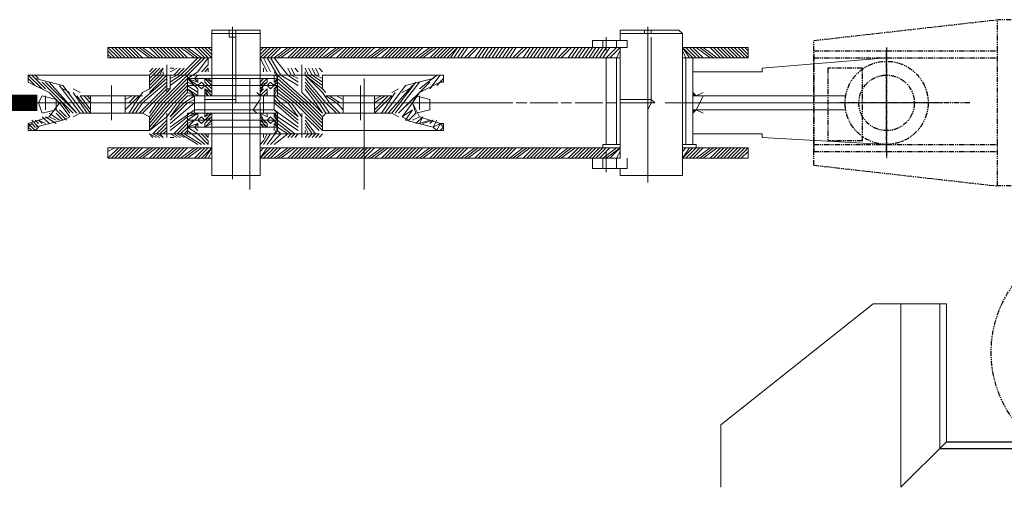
# Model space of a CAD drawing. Header units: inches. Extents: x -204116 to 930598, y -391373 to 256461.
# Tile 114 of 225: x 355890 to 357076, y -248363 to -247801. Entities that reach past the tile are written whole.
import ezdxf

# ---------------------------------------------------------------- set-up
doc = ezdxf.new("R2010")
doc.units = ezdxf.units.IN
doc.header["$LTSCALE"] = 10
doc.header["$MEASUREMENT"] = 0
doc.linetypes.add('HIDDEN', pattern=[0.375, 0.25, -0.125])
doc.linetypes.add('PHANTOM2', pattern=[1.25, 0.625, -0.125, 0.125, -0.125, 0.125, -0.125])
doc.layers.add('H', color=3, linetype='HIDDEN')
doc.layers.add('PLAN', color=41, linetype='Continuous')
doc.layers.add('P', color=5, linetype='PHANTOM2', lineweight=9)

# ---------------------------------------------------------------- blocks, each defined once
blk = doc.blocks.new('Take Up Posn')
at = {"layer": 'H', "linetype": 'Continuous'}
for points in [[(-1134.2, 8.3), (-1134.2, 12.5), (-1130.1, 8.3)], [(-1134.2, -8.3), (-1134.2, -12.5), (-1130.1, -8.3)]]:
    blk.add_hatch(color=0, dxfattribs=at).paths.add_polyline_path(points)
at = {"layer": 'P', "color": 0, "linetype": 'Continuous'}
for points in [[(-1655.5, 83.4), (-1655.5, 87.6), (-1713.9, 87.6), (-1713.9, 83.4), (-1655.5, 83.4)], [(-1713.9, 83.4), (-1713.9, 66.7)], [(-1693, 87.6), (-1688.8, 87.6)], [(-1693, 83.4), (-1693, 87.6)], [(-1693, 79.2), (-1693, 83.4), (-1693, 79.2), (-1684.7, 79.2), (-1684.7, 83.4), (-1684.7, 79.2)], [(-1693, 83.4), (-1684.7, 83.4)], [(-1688.8, 58.4), (-1688.8, 91.7)], [(-1688.8, 87.6), (-1688.8, -91.7)], [(-1684.7, 83.4), (-1684.7, 87.6)], [(-1655.5, 83.4), (-1655.5, 33.4)], [(-1221.8, 87.6), (-1150.9, 87.6)], [(-1221.8, 83.4), (-1221.8, 87.6)], [(-1221.8, 83.4), (-1146.7, 83.4)], [(-1221.8, 83.4), (-1221.8, 75.1), (-1213.5, 75.1)], [(-1184.3, 83.4), (-1192.6, 83.4), (-1192.6, 87.6), (-1192.6, 83.4)], [(-1188.4, -95.9), (-1188.4, 91.7)], [(-1184.3, 83.4), (-1184.3, 87.6), (-1184.3, 83.4)], [(-1146.7, 83.4), (-1150.9, 87.6)], [(-1146.7, -87.6), (-1146.7, 83.4)], [(-1688.8, 79.2), (-1688.8, 0)], [(-1684.7, 79.2), (-1684.7, 0)], [(-1213.5, 75.1), (-1255.2, 75.1), (-1255.2, 66.7)], [(-1242.7, 75.1), (-1242.7, 66.7)], [(-1238.5, 79.2), (-1238.5, 62.5)], [(-1226, 75.1), (-1226, 66.7)], [(-1213.5, 66.7), (-1213.5, 75.1), (-1221.8, 75.1)], [(-1188.4, 79.2), (-1188.4, 0)], [(-1184.3, 79.2), (-1184.3, 0)], [(-1713.9, 54.2), (-1839, 54.2), (-1839, 66.7), (-1713.9, 66.7)], [(-1826.4, 54.2), (-1839, 66.7)], [(-1830.6, 54.2), (-1839, 62.5)], [(-1822.3, 54.2), (-1834.8, 66.7)], [(-1818.1, 54.2), (-1830.6, 66.7)], [(-1813.9, 54.2), (-1826.4, 66.7)], [(-1809.8, 54.2), (-1822.3, 66.7)], [(-1805.6, 54.2), (-1818.1, 66.7)], [(-1801.4, 54.2), (-1813.9, 66.7)], [(-1797.3, 54.2), (-1809.8, 66.7)], [(-1788.9, 54.2), (-1805.6, 66.7)], [(-1784.7, 54.2), (-1801.4, 66.7)], [(-1780.6, 54.2), (-1797.3, 66.7)], [(-1776.4, 54.2), (-1788.9, 66.7)], [(-1772.2, 54.2), (-1784.7, 66.7)], [(-1768.1, 54.2), (-1780.6, 66.7)], [(-1763.9, 54.2), (-1776.4, 66.7)], [(-1759.7, 54.2), (-1772.2, 66.7)], [(-1755.6, 54.2), (-1768.1, 66.7)], [(-1751.4, 54.2), (-1763.9, 66.7)], [(-1747.2, 54.2), (-1759.7, 66.7)], [(-1743.1, 54.2), (-1755.6, 66.7)], [(-1734.7, 54.2), (-1751.4, 66.7)], [(-1730.5, 54.2), (-1747.2, 66.7)], [(-1726.4, 54.2), (-1743.1, 66.7)], [(-1722.2, 54.2), (-1734.7, 66.7)], [(-1718, 54.2), (-1730.5, 66.7)], [(-1713.9, 54.2), (-1726.4, 66.7)], [(-1713.9, 58.4), (-1722.2, 66.7)], [(-1713.9, 62.5), (-1718, 66.7)], [(-1713.9, 66.7), (-1713.9, 33.4)], [(-1688.8, -70.9), (-1688.8, 70.9)], [(-1688.8, -45.9), (-1688.8, 70.9)], [(-1688.8, 20.8), (-1688.8, 62.5)], [(-1655.5, 66.7), (-1213.5, 66.7)], [(-1651.3, 66.7), (-1655.5, 62.5)], [(-1647.1, 66.7), (-1655.5, 58.4)], [(-1643, 66.7), (-1655.5, 54.2)], [(-1221.8, 66.7), (-1655.5, 66.7), (-1655.5, 54.2), (-1221.8, 54.2), (-1221.8, 66.7), (-1655.5, 66.7)], [(-1638.8, 66.7), (-1651.3, 54.2)], [(-1634.6, 66.7), (-1647.1, 54.2)], [(-1630.5, 66.7), (-1643, 54.2)], [(-1622.1, 66.7), (-1638.8, 54.2)], [(-1618, 66.7), (-1634.6, 54.2)], [(-1613.8, 66.7), (-1630.5, 54.2)], [(-1609.6, 66.7), (-1622.1, 54.2)], [(-1605.4, 66.7), (-1618, 54.2)], [(-1601.3, 66.7), (-1613.8, 54.2)], [(-1597.1, 66.7), (-1609.6, 54.2)], [(-1592.9, 66.7), (-1605.4, 54.2)], [(-1588.8, 66.7), (-1601.3, 54.2)], [(-1584.6, 66.7), (-1597.1, 54.2)], [(-1580.4, 66.7), (-1592.9, 54.2)], [(-1576.3, 66.7), (-1588.8, 54.2)], [(-1572.1, 66.7), (-1584.6, 54.2)], [(-1563.7, 66.7), (-1580.4, 54.2)], [(-1559.6, 66.7), (-1576.3, 54.2)], [(-1555.4, 66.7), (-1572.1, 54.2)], [(-1551.2, 66.7), (-1563.7, 54.2)], [(-1547.1, 66.7), (-1559.6, 54.2)], [(-1542.9, 66.7), (-1555.4, 54.2)], [(-1538.7, 66.7), (-1551.2, 54.2)], [(-1534.6, 66.7), (-1547.1, 54.2)], [(-1530.4, 66.7), (-1542.9, 54.2)], [(-1526.2, 66.7), (-1538.7, 54.2)], [(-1522, 66.7), (-1534.6, 54.2)], [(-1517.9, 66.7), (-1530.4, 54.2)], [(-1509.5, 66.7), (-1526.2, 54.2)], [(-1505.4, 66.7), (-1522, 54.2)], [(-1501.2, 66.7), (-1517.9, 54.2)], [(-1497, 66.7), (-1509.5, 54.2)], [(-1492.9, 66.7), (-1505.4, 54.2)], [(-1488.7, 66.7), (-1501.2, 54.2)], [(-1484.5, 66.7), (-1497, 54.2)], [(-1480.3, 66.7), (-1492.9, 54.2)], [(-1476.2, 66.7), (-1488.7, 54.2)], [(-1472, 66.7), (-1484.5, 54.2)], [(-1467.8, 66.7), (-1480.3, 54.2)], [(-1463.7, 66.7), (-1476.2, 54.2)], [(-1459.5, 66.7), (-1472, 54.2)], [(-1451.2, 66.7), (-1467.8, 54.2)], [(-1447, 66.7), (-1463.7, 54.2)], [(-1442.8, 66.7), (-1459.5, 54.2)], [(-1438.6, 66.7), (-1451.2, 54.2)], [(-1434.5, 66.7), (-1447, 54.2)], [(-1430.3, 66.7), (-1442.8, 54.2)], [(-1426.1, 66.7), (-1438.6, 54.2)], [(-1422, 66.7), (-1434.5, 54.2)], [(-1430.3, 54.2), (-1417.8, 66.7), (-1426.1, 54.2)], [(-1413.6, 66.7), (-1422, 54.2)], [(-1409.5, 66.7), (-1417.8, 54.2)], [(-1405.3, 66.7), (-1413.6, 54.2)], [(-1396.9, 66.7), (-1409.5, 54.2)], [(-1392.8, 66.7), (-1405.3, 54.2)], [(-1388.6, 66.7), (-1396.9, 54.2)], [(-1384.4, 66.7), (-1392.8, 54.2)], [(-1380.3, 66.7), (-1388.6, 54.2)], [(-1376.1, 66.7), (-1384.4, 54.2)], [(-1371.9, 66.7), (-1380.3, 54.2)], [(-1367.8, 66.7), (-1376.1, 54.2)], [(-1363.6, 66.7), (-1371.9, 54.2)], [(-1359.4, 66.7), (-1367.8, 54.2)], [(-1355.2, 66.7), (-1363.6, 54.2)], [(-1351.1, 66.7), (-1359.4, 54.2)], [(-1346.9, 66.7), (-1355.2, 54.2)], [(-1338.6, 66.7), (-1351.1, 54.2)], [(-1334.4, 66.7), (-1346.9, 54.2)], [(-1330.2, 66.7), (-1338.6, 54.2)], [(-1326.1, 66.7), (-1334.4, 54.2)], [(-1321.9, 66.7), (-1330.2, 54.2)], [(-1317.7, 66.7), (-1326.1, 54.2)], [(-1313.5, 66.7), (-1321.9, 54.2)], [(-1309.4, 66.7), (-1317.7, 54.2)], [(-1305.2, 66.7), (-1313.5, 54.2)], [(-1301, 66.7), (-1309.4, 54.2)], [(-1296.9, 66.7), (-1305.2, 54.2)], [(-1292.7, 66.7), (-1301, 54.2)], [(-1284.4, 66.7), (-1296.9, 54.2)], [(-1280.2, 66.7), (-1292.7, 54.2)], [(-1276, 66.7), (-1284.4, 54.2)], [(-1271.8, 66.7), (-1280.2, 54.2)], [(-1267.7, 66.7), (-1276, 54.2)], [(-1263.5, 66.7), (-1271.8, 54.2)], [(-1259.3, 66.7), (-1267.7, 54.2)], [(-1255.2, 66.7), (-1263.5, 54.2)], [(-1251, 66.7), (-1259.3, 54.2)], [(-1246.8, 66.7), (-1255.2, 54.2)], [(-1242.7, 66.7), (-1251, 54.2)], [(-1238.5, 66.7), (-1246.8, 54.2)], [(-1234.3, 66.7), (-1242.7, 54.2)], [(-1226, 66.7), (-1238.5, 54.2)], [(-1221.8, 66.7), (-1234.3, 54.2)], [(-1221.8, 62.5), (-1226, 54.2)], [(-1221.8, -66.7), (-1221.8, 66.7)], [(-1146.7, 66.7), (-1067.5, 66.7)], [(-1134.2, 54.2), (-1146.7, 66.7), (-1138.4, 54.2)], [(-1142.6, 54.2), (-1146.7, 62.5)], [(-1130.1, 54.2), (-1142.6, 66.7)], [(-1125.9, 54.2), (-1138.4, 66.7)], [(-1121.7, 54.2), (-1134.2, 66.7)], [(-1113.4, 54.2), (-1130.1, 66.7)], [(-1109.2, 54.2), (-1125.9, 66.7)], [(-1105, 54.2), (-1121.7, 66.7)], [(-1100.9, 54.2), (-1113.4, 66.7)], [(-1096.7, 54.2), (-1109.2, 66.7)], [(-1092.5, 54.2), (-1105, 66.7)], [(-1088.4, 54.2), (-1100.9, 66.7)], [(-1084.2, 54.2), (-1096.7, 66.7)], [(-1080, 54.2), (-1092.5, 66.7)], [(-1075.9, 54.2), (-1088.4, 66.7)], [(-1071.7, 54.2), (-1084.2, 66.7)], [(-1067.5, 54.2), (-1080, 66.7)], [(-1067.5, 58.4), (-1075.9, 66.7)], [(-1067.5, 62.5), (-1071.7, 66.7)], [(-1067.5, 66.7), (-1067.5, 54.2)], [(-1834.8, 54.2), (-1839, 58.4)], [(-1730.5, 54.2), (-1751.4, 33.4)], [(-1726.4, 54.2), (-1747.2, 33.4)], [(-1722.2, 54.2), (-1743.1, 33.4)], [(-1718, 45.9), (-1718, 54.2), (-1730.5, 37.5), (-1743.1, 29.2)], [(-1734.7, 54.2), (-1713.9, 54.2)], [(-1655.5, 54.2), (-1651.3, 45.9)], [(-1651.3, 54.2), (-1643, 37.5)], [(-1647.1, 54.2), (-1634.6, 33.4)], [(-1643, 54.2), (-1630.5, 33.4)], [(-1638.8, 54.2), (-1622.1, 33.4)], [(-1242.7, 54.2), (-1242.7, 54.2), (-1221.8, 54.2)], [(-1238.5, -50), (-1238.5, 54.2)], [(-1226, -50), (-1226, 54.2)], [(-1221.8, 58.4), (-1221.8, 54.2)], [(-1146.7, 54.2), (-1146.7, 58.4)], [(-1146.7, 54.2), (-1130.1, 54.2)], [(-1146.7, 54.2), (-1067.5, 54.2)], [(-1142.6, -50), (-1142.6, 54.2)], [(-1134.2, -50), (-1134.2, 54.2)], [(-1050.8, 37.5), (-1050.8, 41.7), (-900.7, 54.2)], [(-1784.7, 41.7), (-1788.9, 37.5)], [(-1780.6, 41.7), (-1788.9, 33.4)], [(-1776.4, 41.7), (-1784.7, 33.4)], [(-1780.6, 33.4), (-1772.2, 41.7), (-1776.4, 33.4)], [(-1772.2, 37.5), (-1772.2, 33.4)], [(-1768.1, 45.9), (-1768.1, 37.5)], [(-1768.1, 41.7), (-1768.1, 12.5)], [(-1759.7, 41.7), (-1763.9, 41.7)], [(-1755.6, 41.7), (-1763.9, 37.5)], [(-1751.4, 41.7), (-1759.7, 33.4)], [(-1747.2, 41.7), (-1755.6, 33.4)], [(-1718, 45.9), (-1726.4, 37.5)], [(-1722.2, 37.5), (-1718, 41.7), (-1718, 37.5)], [(-1688.8, 4.2), (-1688.8, 37.5)], [(-1655.5, 41.7), (-1655.5, 37.5)], [(-1651.3, 45.9), (-1647.1, 37.5)], [(-1651.3, 41.7), (-1651.3, 37.5)], [(-1638.8, 37.5), (-1634.6, 29.2)], [(-1622.1, 41.7), (-1618, 33.4)], [(-1618, 41.7), (-1613.8, 33.4)], [(-1613.8, 41.7), (-1609.6, 37.5)], [(-1605.4, 45.9), (-1605.4, 37.5)], [(-1605.4, 41.7), (-1605.4, 12.5)], [(-1601.3, 41.7), (-1597.1, 33.4)], [(-1601.3, 37.5), (-1601.3, 33.4)], [(-1597.1, 41.7), (-1592.9, 33.4)], [(-1592.9, 41.7), (-1588.8, 33.4)], [(-1588.8, 41.7), (-1584.6, 33.4)], [(-1584.6, 41.7), (-1580.4, 37.5)], [(-1050.8, 37.5), (-1134.2, 37.5)], [(-1050.8, 37.5), (-1134.2, 37.5)], [(-1926.5, 33.4), (-1934.9, 33.4)], [(-1934.9, 29.2), (-1934.9, 33.4)], [(-1934.9, 33.4), (-1918.2, 16.7)], [(-1930.7, 25), (-1934.9, 29.2)], [(-1934.9, 29.2), (-1934.9, 25), (-1934.9, 25)], [(-1934.9, 29.2), (-1926.5, 20.8)], [(-1934.9, 25), (-1909.8, 12.5)], [(-1930.7, 33.4), (-1914, 16.7)], [(-1926.5, 33.4), (-1788.9, 33.4)], [(-1922.4, 29.2), (-1926.5, 33.4)], [(-1926.5, 29.2), (-1893.2, 20.8)], [(-1918.2, 25), (-1880.7, -12.5)], [(-1914, 25), (-1876.5, -12.5), (-1909.8, 25)], [(-1768.1, 29.2), (-1801.4, 0), (-1809.8, -12.5)], [(-1805.6, -12.5), (-1797.3, 0), (-1768.1, 25)], [(-1788.9, 33.4), (-1788.9, 16.7)], [(-1784.7, 33.4), (-1788.9, 29.2)], [(-1780.6, 33.4), (-1788.9, 25)], [(-1776.4, 33.4), (-1788.9, 20.8)], [(-1772.2, 33.4), (-1788.9, 16.7)], [(-1768.1, 33.4), (-1788.9, 12.5)], [(-1743.1, 33.4), (-1776.4, 0), (-1788.9, -16.7)], [(-1743.1, 29.2), (-1772.2, 0), (-1788.9, -20.8)], [(-1743.1, 25), (-1768.1, 0), (-1788.9, -25)], [(-1743.1, 33.4), (-1784.7, 33.4)], [(-1768.1, 33.4), (-1768.1, 16.7)], [(-1768.1, 33.4), (-1768.1, 16.7), (-1768.1, 16.7)], [(-1763.9, 33.4), (-1763.9, 16.7)], [(-1763.9, 33.4), (-1763.9, 16.7)], [(-1759.7, 33.4), (-1763.9, 33.4)], [(-1755.6, 33.4), (-1763.9, 29.2)], [(-1751.4, 33.4), (-1763.9, 25)], [(-1747.2, 33.4), (-1763.9, 20.8)], [(-1743.1, 33.4), (-1688.8, 33.4)], [(-1743.1, 12.5), (-1743.1, 33.4), (-1743.1, 33.4), (-1743.1, 33.4)], [(-1743.1, 29.2), (-1655.5, 29.2)], [(-1743.1, 12.5), (-1743.1, 29.2)], [(-1734.7, 20.8), (-1743.1, 29.2)], [(-1730.5, 20.8), (-1743.1, 29.2)], [(-1730.5, 25), (-1743.1, 29.2)], [(-1730.5, 16.7), (-1734.7, 20.8), (-1743.1, 25), (-1734.7, 20.8), (-1730.5, 20.8)], [(-1730.5, 33.4), (-1734.7, 29.2)], [(-1730.5, 25), (-1734.7, 29.2)], [(-1730.5, 29.2), (-1734.7, 29.2)], [(-1730.5, 25), (-1730.5, 29.2)], [(-1722.2, 20.8), (-1726.4, 16.7), (-1730.5, 20.8), (-1726.4, 25), (-1722.2, 20.8)], [(-1722.2, 25), (-1722.2, 29.2)], [(-1713.9, 20.8), (-1722.2, 29.2), (-1713.9, 20.8)], [(-1722.2, 29.2), (-1713.9, 25), (-1718, 29.2), (-1713.9, 29.2)], [(-1722.2, 25), (-1718, 20.8), (-1713.9, 16.7), (-1718, 20.8), (-1722.2, 25)], [(-1713.9, 33.4), (-1713.9, 8.3)], [(-1655.5, 33.4), (-1713.9, 33.4), (-1713.9, 33.4)], [(-1713.9, 12.5), (-1713.9, 29.2)], [(-1630.5, 33.4), (-1688.8, 33.4)], [(-1688.8, 29.2), (-1688.8, 8.3)], [(-1688.8, 29.2), (-1688.8, 8.3)], [(-1668, 29.2), (-1668, -104.2)], [(-1655.5, 33.4), (-1655.5, 8.3)], [(-1655.5, 25), (-1651.3, 29.2), (-1655.5, 25)], [(-1647.1, 25), (-1655.5, 20.8), (-1647.1, 29.2), (-1655.5, 20.8), (-1655.5, 16.7), (-1651.3, 20.8), (-1647.1, 25)], [(-1655.5, 12.5), (-1655.5, 29.2)], [(-1634.6, 29.2), (-1655.5, 29.2)], [(-1647.1, 25), (-1647.1, 29.2)], [(-1638.8, 20.8), (-1643, 16.7), (-1647.1, 20.8), (-1643, 25), (-1638.8, 20.8)], [(-1638.8, 33.4), (-1638.8, 29.2)], [(-1638.8, 25), (-1634.6, 29.2)], [(-1638.8, 25), (-1634.6, 29.2)], [(-1638.8, 20.8), (-1634.6, 29.2)], [(-1634.6, 29.2), (-1638.8, 20.8), (-1634.6, 25), (-1634.6, 20.8), (-1638.8, 16.7)], [(-1638.8, 25), (-1638.8, 29.2)], [(-1634.6, 33.4), (-1597.1, 0), (-1580.4, -16.7)], [(-1630.5, 33.4), (-1634.6, 33.4), (-1634.6, 12.5)], [(-1634.6, 29.2), (-1601.3, 0), (-1580.4, -20.8)], [(-1634.6, 12.5), (-1634.6, 29.2)], [(-1634.6, 25), (-1605.4, 0), (-1580.4, -25)], [(-1630.5, 33.4), (-1609.6, 20.8)], [(-1630.5, 33.4), (-1584.6, 33.4)], [(-1622.1, 33.4), (-1609.6, 25)], [(-1618, 33.4), (-1609.6, 29.2)], [(-1613.8, 33.4), (-1609.6, 33.4)], [(-1580.4, 16.7), (-1601.3, 33.4), (-1580.4, 12.5), (-1572.1, 0), (-1559.6, -12.5)], [(-1601.3, 29.2), (-1576.3, 0), (-1563.7, -12.5)], [(-1572.1, -12.5), (-1580.4, 0), (-1601.3, 25)], [(-1597.1, 33.4), (-1580.4, 20.8)], [(-1592.9, 33.4), (-1580.4, 25)], [(-1588.8, 33.4), (-1580.4, 29.2)], [(-1442.8, 33.4), (-1580.4, 33.4)], [(-1580.4, 33.4), (-1580.4, 16.7)], [(-1530.4, 29.2), (-1530.4, -104.2)], [(-1467.8, 25), (-1497, -12.5)], [(-1463.7, 25), (-1492.9, -12.5)], [(-1451.2, 25), (-1488.7, -12.5)], [(-1447, 29.2), (-1480.3, 20.8)], [(-1442.8, 33.4), (-1463.7, 16.7)], [(-1438.6, 25), (-1463.7, 12.5)], [(-1438.6, 33.4), (-1451.2, 16.7)], [(-1442.8, 33.4), (-1447, 29.2)], [(-1442.8, 33.4), (-1434.5, 33.4)], [(-1434.5, 29.2), (-1442.8, 20.8)], [(-1438.6, 25), (-1434.5, 25), (-1434.5, 29.2)], [(-1434.5, 29.2), (-1438.6, 25)], [(-1434.5, 25), (-1438.6, 25)], [(-1434.5, 29.2), (-1434.5, 33.4)], [(-1134.2, 29.2), (-1134.2, -29.2)], [(-1909.8, 12.5), (-1897.3, 0), (-1909.8, -16.7)], [(-1897.3, 20.8), (-1872.3, -12.5)], [(-1893.2, 20.8), (-1868.1, -12.5)], [(-1893.2, 16.7), (-1884.8, 12.5)], [(-1872.3, 12.5), (-1880.7, 16.7)], [(-1880.7, 12.5), (-1864, -12.5)], [(-1834.8, -20.8), (-1834.8, 20.8)], [(-1813.9, -12.5), (-1805.6, 0), (-1797.3, 12.5)], [(-1801.4, -12.5), (-1788.9, 0), (-1768.1, 20.8)], [(-1788.9, 16.7), (-1797.3, 12.5)], [(-1797.3, -12.5), (-1784.7, 0), (-1768.1, 16.7)], [(-1743.1, 20.8), (-1763.9, 0), (-1788.9, -29.2)], [(-1743.1, 16.7), (-1759.7, 0), (-1788.9, -33.4)], [(-1788.9, -12.5), (-1780.6, 0), (-1768.1, 12.5)], [(-1743.1, 12.5), (-1755.6, 0), (-1768.1, -16.7), (-1788.9, -33.4)], [(-1768.1, 16.7), (-1763.9, 16.7), (-1768.1, 12.5), (-1768.1, 16.7)], [(-1743.1, 20.8), (-1634.6, 20.8)], [(-1730.5, 12.5), (-1743.1, 20.8), (-1730.5, 12.5)], [(-1743.1, 12.5), (-1734.7, 8.3), (-1743.1, 16.7), (-1730.5, 8.3)], [(-1730.5, 8.3), (-1730.5, 16.7)], [(-1713.9, 12.5), (-1722.2, 20.8)], [(-1722.2, 8.3), (-1722.2, 16.7)], [(-1718, 8.3), (-1722.2, 16.7)], [(-1713.9, 8.3), (-1722.2, 16.7)], [(-1713.9, 12.5), (-1722.2, 16.7)], [(-1722.2, 8.3), (-1722.2, 12.5)], [(-1718, 8.3), (-1722.2, 12.5)], [(-1659.7, 12.5), (-1655.5, 8.3), (-1655.5, 4.2), (-1663.8, -8.3), (-1659.7, -12.5), (-1655.5, -12.5), (-1655.5, 0), (-1659.7, 0)], [(-1655.5, 12.5), (-1651.3, 20.8)], [(-1655.5, 12.5), (-1651.3, 16.7)], [(-1655.5, 8.3), (-1647.1, 16.7)], [(-1655.5, 8.3), (-1647.1, 16.7)], [(-1651.3, 8.3), (-1647.1, 12.5)], [(-1651.3, 8.3), (-1647.1, 12.5)], [(-1647.1, 8.3), (-1647.1, 16.7)], [(-1638.8, 12.5), (-1634.6, 20.8), (-1638.8, 12.5)], [(-1638.8, 8.3), (-1634.6, 16.7), (-1638.8, 8.3)], [(-1638.8, 8.3), (-1638.8, 16.7)], [(-1634.6, 20.8), (-1609.6, 0), (-1580.4, -29.2)], [(-1634.6, 16.7), (-1613.8, 0), (-1580.4, -33.4)], [(-1634.6, 12.5), (-1618, 0)], [(-1634.6, 8.3), (-1634.6, 12.5)], [(-1580.4, -12.5), (-1592.9, 0), (-1605.4, 12.5)], [(-1576.3, -12.5), (-1584.6, 0), (-1601.3, 20.8)], [(-1580.4, -12.5), (-1588.8, 0), (-1601.3, 16.7)], [(-1576.3, 12.5), (-1580.4, 16.7)], [(-1534.6, -20.8), (-1534.6, 20.8)], [(-1492.9, 12.5), (-1509.5, -12.5)], [(-1480.3, 20.8), (-1505.4, -12.5)], [(-1472, 20.8), (-1501.2, -12.5)], [(-1488.7, 16.7), (-1497, 12.5)], [(-1484.5, 12.5), (-1476.2, 16.7)], [(-1463.7, -16.7), (-1472, 0), (-1463.7, 12.5)], [(-1134.2, 8.3), (-1134.2, 12.5), (-1130.1, 8.3), (-1134.2, 8.3)], [(-1130.1, 8.3), (-1121.7, 12.5)], [(-1939, 0), (-1868.1, 0)], [(-1922.4, 0), (-1918.2, 8.3), (-1901.5, 4.2), (-1901.5, -8.3), (-1918.2, -12.5), (-1922.4, 0)], [(-1901.5, 0), (-1918.2, 0)], [(-1914, 8.3), (-1914, -8.3)], [(-1909.8, 0), (-1509.5, 0)], [(-1897.3, 4.2), (-1884.8, -12.5)], [(-1897.3, 0), (-1884.8, -16.7)], [(-1384.4, 0), (-1893.2, 0)], [(-1876.5, 8.3), (-1859.8, -12.5)], [(-1872.3, 8.3), (-1868.1, 8.3)], [(-1872.3, 8.3), (-1859.8, -8.3)], [(-1868.1, 8.3), (-1797.3, 8.3)], [(-1868.1, 8.3), (-1859.8, 0)], [(-1864, 8.3), (-1859.8, 4.2)], [(-1859.8, 8.3), (-1859.8, -12.5)], [(-1818.1, -12.5), (-1818.1, 8.3)], [(-1813.9, 8.3), (-1818.1, 8.3)], [(-1809.8, 8.3), (-1818.1, 4.2)], [(-1818.1, 0), (-1813.9, 0), (-1805.6, 8.3)], [(-1818.1, -8.3), (-1809.8, 0), (-1801.4, 8.3)], [(-1797.3, 0), (-1776.4, 0)], [(-1768.1, 0), (-1763.9, 0)], [(-1751.4, 0), (-1763.9, -16.7)], [(-1747.2, 0), (-1763.9, -16.7)], [(-1743.1, 0), (-1763.9, -20.8)], [(-1734.7, 0), (-1763.9, -25)], [(-1755.6, 0), (-1722.2, 0)], [(-1743.1, 8.3), (-1751.4, 0)], [(-1734.7, 8.3), (-1747.2, 0)], [(-1734.7, 8.3), (-1743.1, 8.3)], [(-1743.1, 8.3), (-1655.5, 8.3)], [(-1734.7, 4.2), (-1743.1, 0)], [(-1734.7, -8.3), (-1734.7, 8.3), (-1734.7, 8.3), (-1688.8, 8.3), (-1734.7, 8.3)], [(-1722.2, 8.3), (-1722.2, -12.5)], [(-1722.2, 8.3), (-1722.2, -12.5)], [(-1684.7, 4.2), (-1722.2, 4.2)], [(-1684.7, 4.2), (-1722.2, 4.2)], [(-1684.7, 0), (-1722.2, 0)], [(-1651.3, 0), (-1722.2, 0)], [(-1684.7, 0), (-1722.2, 0)], [(-1718, 0), (-1709.7, 0)], [(-1705.5, 0), (-1668, 0)], [(-1638.8, 8.3), (-1688.8, 8.3), (-1634.6, 8.3)], [(-1688.8, 0), (-1688.8, -37.5)], [(-1688.8, 0), (-1684.7, 0)], [(-1688.8, 0), (-1684.7, 0)], [(-1684.7, 0), (-1684.7, 4.2), (-1684.7, 0), (-1684.7, 0)], [(-1684.7, 0), (-1684.7, 4.2), (-1684.7, 0), (-1684.7, 0)], [(-1663.8, 0), (-1655.5, 0)], [(-1634.6, 8.3), (-1655.5, 8.3)], [(-1651.3, 8.3), (-1651.3, -12.5)], [(-1651.3, 8.3), (-1651.3, -12.5)], [(-1651.3, 0), (-1613.8, 0)], [(-1638.8, 8.3), (-1630.5, 0)], [(-1634.6, 8.3), (-1638.8, 8.3), (-1638.8, -8.3), (-1634.6, -12.5)], [(-1638.8, 4.2), (-1634.6, 0)], [(-1638.8, 0), (-1609.6, -25)], [(-1634.6, 8.3), (-1622.1, 0)], [(-1634.6, 0), (-1609.6, -20.8)], [(-1630.5, 0), (-1609.6, -16.7)], [(-1622.1, 0), (-1609.6, -16.7)], [(-1618, 0), (-1605.4, -16.7)], [(-1609.6, 0), (-1601.3, 0)], [(-1597.1, 0), (-1559.6, 0)], [(-1555.4, -8.3), (-1563.7, 0), (-1576.3, 8.3)], [(-1501.2, 8.3), (-1576.3, 8.3)], [(-1555.4, 0), (-1559.6, 0), (-1572.1, 8.3)], [(-1563.7, 8.3), (-1555.4, 4.2)], [(-1559.6, 8.3), (-1555.4, 8.3)], [(-1555.4, -12.5), (-1555.4, 8.3)], [(-1555.4, 0), (-1551.2, 0)], [(-1542.9, 0), (-1509.5, 0)], [(-1517.9, 8.3), (-1517.9, -12.5)], [(-1509.5, 8.3), (-1517.9, 4.2)], [(-1505.4, 8.3), (-1517.9, 0)], [(-1501.2, 8.3), (-1517.9, -8.3)], [(-1497, 8.3), (-1517.9, -12.5)], [(-1497, 8.3), (-1501.2, 8.3)], [(-1501.2, 0), (-1497, 0)], [(-1472, 4.2), (-1488.7, -12.5)], [(-1488.7, 0), (-1459.5, 0)], [(-1472, 0), (-1484.5, -16.7)], [(-1472, 0), (-1467.8, 8.3), (-1451.2, 4.2), (-1451.2, -8.3), (-1467.8, -12.5), (-1472, 0)], [(-1451.2, 0), (-1467.8, 0)], [(-1463.7, 8.3), (-1463.7, -8.3)], [(-1447, 0), (-1442.8, 0)], [(-1434.5, 0), (-1405.3, 0)], [(-1392.8, 0), (-1388.6, 0)], [(-1384.4, 0), (-1351.1, 0)], [(-1346.9, 0), (-1334.4, 0)], [(-1330.2, 0), (-1296.9, 0)], [(-1292.7, 0), (-1280.2, 0)], [(-1276, 0), (-1242.7, 0)], [(-1238.5, 0), (-1226, 0)], [(-1221.8, 4.2), (-1184.3, 4.2)], [(-1184.3, 0), (-1221.8, 0), (-1180.1, 0)], [(-1221.8, 0), (-1192.6, 0)], [(-1184.3, 4.2), (-1180.1, 0), (-1184.3, 0), (-1188.4, -8.3), (-1188.4, 0)], [(-1184.3, 0), (-1180.1, 0)], [(-1167.6, 0), (-1138.4, 0)], [(-834, 0), (-1142.6, 0)], [(-1134.2, 8.3), (-950.1, 8.3)], [(-1134.2, 4.2), (-1134.2, 8.3)], [(-1130.1, -8.3), (-1125.9, 0), (-1121.7, 8.3)], [(-1130.1, 0), (-1125.9, 0)], [(-1901.5, -8.3), (-1889, -20.8)], [(-1897.3, -8.3), (-1889, -16.7)], [(-1734.7, -8.3), (-1763.9, -29.2)], [(-1734.7, -8.3), (-1734.7, -12.5)], [(-1638.8, -8.3), (-1688.8, -8.3), (-1734.7, -8.3)], [(-1688.8, -8.3), (-1688.8, -33.4)], [(-1688.8, -8.3), (-1688.8, -33.4)], [(-1638.8, -8.3), (-1609.6, -29.2)], [(-1472, -8.3), (-1484.5, -16.7)], [(-1472, -8.3), (-1480.3, -20.8)], [(-1134.2, -8.3), (-950.1, -8.3)], [(-1134.2, -8.3), (-1134.2, -12.5), (-1130.1, -8.3), (-1134.2, -8.3)], [(-1130.1, -8.3), (-1121.7, -12.5)], [(-1934.9, -25), (-1909.8, -16.7)], [(-1930.7, -20.8), (-1922.4, -29.2)], [(-1926.5, -29.2), (-1893.2, -20.8)], [(-1926.5, -20.8), (-1922.4, -25)], [(-1918.2, -25), (-1922.4, -20.8), (-1914, -25)], [(-1918.2, -16.7), (-1909.8, -25)], [(-1914, -16.7), (-1901.5, -25)], [(-1909.8, -12.5), (-1897.3, -20.8)], [(-1909.8, -16.7), (-1901.5, -20.8)], [(-1901.5, -12.5), (-1893.2, -20.8)], [(-1884.8, -16.7), (-1893.2, -20.8)], [(-1880.7, -16.7), (-1872.3, -12.5)], [(-1872.3, -12.5), (-1868.1, -12.5)], [(-1868.1, -12.5), (-1797.3, -12.5)], [(-1797.3, -12.5), (-1788.9, -16.7)], [(-1788.9, -33.4), (-1788.9, -16.7)], [(-1768.1, -20.8), (-1784.7, -37.5)], [(-1768.1, -41.7), (-1768.1, -12.5)], [(-1743.1, -16.7), (-1763.9, -33.4)], [(-1743.1, -20.8), (-1759.7, -37.5)], [(-1743.1, -37.5), (-1743.1, -33.4), (-1743.1, -12.5), (-1734.7, -12.5)], [(-1743.1, -12.5), (-1655.5, -12.5)], [(-1743.1, -12.5), (-1743.1, -29.2)], [(-1743.1, -12.5), (-1734.7, -12.5), (-1743.1, -16.7), (-1730.5, -12.5), (-1743.1, -20.8), (-1730.5, -12.5)], [(-1730.5, -16.7), (-1734.7, -20.8), (-1743.1, -25), (-1734.7, -20.8), (-1730.5, -20.8)], [(-1743.1, -20.8), (-1634.6, -20.8)], [(-1734.7, -20.8), (-1743.1, -29.2)], [(-1688.8, -12.5), (-1734.7, -12.5)], [(-1730.5, -12.5), (-1730.5, -16.7)], [(-1730.5, -20.8), (-1726.4, -16.7), (-1722.2, -20.8), (-1726.4, -25), (-1730.5, -20.8)], [(-1722.2, -12.5), (-1722.2, -16.7)], [(-1718, -12.5), (-1722.2, -12.5)], [(-1718, -12.5), (-1722.2, -16.7)], [(-1713.9, -12.5), (-1722.2, -16.7)], [(-1713.9, -12.5), (-1722.2, -20.8)], [(-1713.9, -16.7), (-1722.2, -20.8)], [(-1713.9, -16.7), (-1718, -20.8), (-1722.2, -25), (-1718, -20.8), (-1713.9, -20.8), (-1722.2, -29.2), (-1713.9, -25), (-1722.2, -29.2)], [(-1713.9, -12.5), (-1713.9, -29.2)], [(-1713.9, -37.5), (-1713.9, -37.5), (-1655.5, -37.5), (-1655.5, -12.5)], [(-1713.9, -37.5), (-1713.9, -12.5)], [(-1688.8, -12.5), (-1634.6, -12.5)], [(-1688.8, -20.8), (-1688.8, -58.4)], [(-1651.3, -20.8), (-1655.5, -12.5)], [(-1655.5, -12.5), (-1647.1, -16.7)], [(-1655.5, -12.5), (-1647.1, -16.7)], [(-1655.5, -12.5), (-1655.5, -29.2)], [(-1655.5, -12.5), (-1634.6, -12.5), (-1634.6, -29.2), (-1655.5, -29.2)], [(-1655.5, -29.2), (-1651.3, -29.2), (-1655.5, -25), (-1647.1, -29.2), (-1655.5, -20.8), (-1647.1, -25), (-1651.3, -20.8), (-1655.5, -16.7), (-1651.3, -20.8)], [(-1651.3, -12.5), (-1647.1, -12.5)], [(-1651.3, -12.5), (-1647.1, -12.5)], [(-1647.1, -12.5), (-1647.1, -16.7)], [(-1647.1, -20.8), (-1643, -16.7), (-1638.8, -20.8), (-1643, -25), (-1647.1, -20.8)], [(-1638.8, -12.5), (-1634.6, -20.8), (-1638.8, -12.5), (-1634.6, -16.7), (-1638.8, -12.5)], [(-1638.8, -12.5), (-1638.8, -16.7)], [(-1634.6, -29.2), (-1638.8, -20.8), (-1634.6, -25), (-1634.6, -20.8), (-1638.8, -16.7)], [(-1634.6, -12.5), (-1634.6, -12.5), (-1634.6, -33.4)], [(-1634.6, -16.7), (-1609.6, -33.4)], [(-1634.6, -20.8), (-1613.8, -37.5)], [(-1605.4, -41.7), (-1605.4, -12.5)], [(-1601.3, -16.7), (-1584.6, -33.4)], [(-1601.3, -20.8), (-1588.8, -37.5)], [(-1580.4, -16.7), (-1576.3, -12.5)], [(-1580.4, -33.4), (-1580.4, -16.7)], [(-1501.2, -12.5), (-1576.3, -12.5)], [(-1497, -12.5), (-1501.2, -12.5)], [(-1497, -12.5), (-1488.7, -16.7)], [(-1476.2, -20.8), (-1484.5, -16.7)], [(-1447, -29.2), (-1480.3, -20.8)], [(-1467.8, -12.5), (-1476.2, -20.8), (-1467.8, -12.5)], [(-1463.7, -16.7), (-1472, -20.8)], [(-1467.8, -25), (-1459.5, -16.7), (-1463.7, -25), (-1451.2, -20.8)], [(-1438.6, -25), (-1463.7, -16.7)], [(-1459.5, -25), (-1447, -20.8), (-1451.2, -25)], [(-1442.8, -20.8), (-1447, -29.2), (-1438.6, -25), (-1442.8, -33.4)], [(-1934.9, -29.2), (-1930.7, -25)], [(-1934.9, -25), (-1934.9, -25), (-1934.9, -29.2)], [(-1934.9, -25), (-1926.5, -33.4)], [(-1934.9, -33.4), (-1934.9, -29.2)], [(-1934.9, -29.2), (-1930.7, -33.4)], [(-1926.5, -33.4), (-1934.9, -33.4)], [(-1930.7, -25), (-1926.5, -29.2)], [(-1926.5, -33.4), (-1922.4, -29.2)], [(-1926.5, -33.4), (-1788.9, -33.4)], [(-1768.1, -25), (-1780.6, -37.5)], [(-1768.1, -29.2), (-1776.4, -37.5)], [(-1768.1, -33.4), (-1772.2, -37.5)], [(-1743.1, -25), (-1755.6, -37.5)], [(-1743.1, -29.2), (-1751.4, -37.5)], [(-1743.1, -33.4), (-1747.2, -37.5)], [(-1730.5, -25), (-1743.1, -29.2)], [(-1730.5, -25), (-1743.1, -29.2)], [(-1718, -45.9), (-1718, -50), (-1730.5, -37.5), (-1743.1, -29.2)], [(-1743.1, -29.2), (-1655.5, -29.2)], [(-1722.2, -50), (-1743.1, -33.4)], [(-1730.5, -25), (-1734.7, -29.2)], [(-1730.5, -33.4), (-1734.7, -29.2)], [(-1730.5, -29.2), (-1734.7, -29.2)], [(-1730.5, -25), (-1730.5, -29.2)], [(-1722.2, -25), (-1722.2, -29.2)], [(-1713.9, -29.2), (-1718, -29.2), (-1713.9, -29.2)], [(-1647.1, -25), (-1647.1, -29.2)], [(-1647.1, -50), (-1634.6, -33.4)], [(-1638.8, -25), (-1634.6, -29.2)], [(-1638.8, -25), (-1634.6, -29.2)], [(-1638.8, -25), (-1634.6, -29.2)], [(-1638.8, -25), (-1638.8, -29.2)], [(-1638.8, -33.4), (-1638.8, -29.2)], [(-1638.8, -37.5), (-1634.6, -29.2)], [(-1634.6, -25), (-1618, -37.5)], [(-1634.6, -29.2), (-1622.1, -37.5)], [(-1634.6, -33.4), (-1630.5, -37.5)], [(-1634.6, -33.4), (-1634.6, -33.4), (-1630.5, -37.5)], [(-1601.3, -25), (-1592.9, -37.5)], [(-1601.3, -29.2), (-1597.1, -37.5)], [(-1601.3, -33.4), (-1601.3, -37.5)], [(-1442.8, -33.4), (-1580.4, -33.4)], [(-1447, -29.2), (-1442.8, -33.4)], [(-1442.8, -33.4), (-1434.5, -33.4)], [(-1434.5, -29.2), (-1434.5, -25), (-1438.6, -25)], [(-1438.6, -25), (-1434.5, -29.2)], [(-1434.5, -29.2), (-1438.6, -33.4)], [(-1434.5, -33.4), (-1434.5, -29.2)], [(-1784.7, -41.7), (-1788.9, -37.5), (-1780.6, -41.7)], [(-1776.4, -41.7), (-1784.7, -37.5)], [(-1743.1, -37.5), (-1784.7, -37.5)], [(-1780.6, -37.5), (-1772.2, -41.7), (-1776.4, -37.5)], [(-1755.6, -41.7), (-1763.9, -37.5)], [(-1759.7, -41.7), (-1763.9, -41.7)], [(-1751.4, -41.7), (-1759.7, -37.5)], [(-1747.2, -41.7), (-1755.6, -37.5)], [(-1730.5, -50), (-1751.4, -37.5)], [(-1726.4, -50), (-1747.2, -37.5)], [(-1747.2, -37.5), (-1688.8, -37.5)], [(-1718, -45.9), (-1726.4, -37.5)], [(-1722.2, -37.5), (-1718, -41.7), (-1718, -37.5)], [(-1655.5, -37.5), (-1655.5, -87.6), (-1713.9, -87.6)], [(-1713.9, -87.6), (-1713.9, -37.5)], [(-1630.5, -37.5), (-1688.8, -37.5)], [(-1655.5, -41.7), (-1655.5, -37.5)], [(-1655.5, -50), (-1651.3, -45.9)], [(-1651.3, -41.7), (-1651.3, -37.5)], [(-1651.3, -45.9), (-1647.1, -37.5)], [(-1651.3, -50), (-1643, -37.5)], [(-1643, -50), (-1630.5, -37.5)], [(-1638.8, -50), (-1622.1, -37.5)], [(-1630.5, -37.5), (-1584.6, -37.5)], [(-1622.1, -41.7), (-1618, -37.5)], [(-1618, -41.7), (-1613.8, -37.5)], [(-1613.8, -41.7), (-1609.6, -37.5)], [(-1601.3, -41.7), (-1597.1, -37.5)], [(-1597.1, -41.7), (-1592.9, -37.5)], [(-1592.9, -41.7), (-1588.8, -37.5)], [(-1588.8, -41.7), (-1584.6, -37.5)], [(-1584.6, -41.7), (-1580.4, -37.5)], [(-1050.8, -37.5), (-1134.2, -37.5)], [(-1050.8, -37.5), (-1134.2, -37.5)], [(-900.7, -50), (-1050.8, -41.7), (-1050.8, -37.5)], [(-1834.8, -54.2), (-1839, -54.2)], [(-1830.6, -54.2), (-1839, -58.4)], [(-1826.4, -54.2), (-1839, -66.7)], [(-1713.9, -54.2), (-1839, -54.2)], [(-1713.9, -66.7), (-1839, -66.7), (-1839, -54.2)], [(-1822.3, -54.2), (-1834.8, -66.7)], [(-1818.1, -54.2), (-1830.6, -66.7)], [(-1813.9, -54.2), (-1826.4, -66.7)], [(-1809.8, -54.2), (-1822.3, -66.7)], [(-1805.6, -54.2), (-1818.1, -66.7)], [(-1801.4, -54.2), (-1813.9, -66.7)], [(-1797.3, -54.2), (-1809.8, -66.7)], [(-1788.9, -54.2), (-1805.6, -66.7)], [(-1784.7, -54.2), (-1801.4, -66.7)], [(-1780.6, -54.2), (-1797.3, -66.7)], [(-1776.4, -54.2), (-1788.9, -66.7)], [(-1772.2, -54.2), (-1784.7, -66.7)], [(-1768.1, -54.2), (-1780.6, -66.7)], [(-1763.9, -54.2), (-1776.4, -66.7)], [(-1759.7, -54.2), (-1772.2, -66.7)], [(-1755.6, -54.2), (-1768.1, -66.7)], [(-1751.4, -54.2), (-1763.9, -66.7)], [(-1747.2, -54.2), (-1759.7, -66.7)], [(-1743.1, -54.2), (-1755.6, -66.7)], [(-1734.7, -54.2), (-1751.4, -66.7)], [(-1730.5, -54.2), (-1747.2, -66.7)], [(-1726.4, -54.2), (-1743.1, -66.7)], [(-1722.2, -54.2), (-1734.7, -66.7)], [(-1718, -54.2), (-1730.5, -66.7)], [(-1726.4, -66.7), (-1713.9, -54.2), (-1722.2, -66.7)], [(-1713.9, -58.4), (-1718, -66.7)], [(-1688.8, -54.2), (-1688.8, -91.7)], [(-1651.3, -54.2), (-1655.5, -58.4)], [(-1647.1, -54.2), (-1655.5, -66.7), (-1643, -54.2)], [(-1221.8, -66.7), (-1655.5, -66.7), (-1655.5, -54.2), (-1221.8, -54.2), (-1221.8, -66.7), (-1655.5, -66.7)], [(-1638.8, -54.2), (-1651.3, -66.7)], [(-1634.6, -54.2), (-1647.1, -66.7)], [(-1630.5, -54.2), (-1643, -66.7)], [(-1622.1, -54.2), (-1638.8, -66.7)], [(-1618, -54.2), (-1634.6, -66.7)], [(-1613.8, -54.2), (-1630.5, -66.7)], [(-1609.6, -54.2), (-1622.1, -66.7)], [(-1605.4, -54.2), (-1618, -66.7)], [(-1601.3, -54.2), (-1613.8, -66.7)], [(-1597.1, -54.2), (-1609.6, -66.7)], [(-1592.9, -54.2), (-1605.4, -66.7)], [(-1588.8, -54.2), (-1601.3, -66.7)], [(-1584.6, -54.2), (-1597.1, -66.7)], [(-1580.4, -54.2), (-1592.9, -66.7)], [(-1576.3, -54.2), (-1588.8, -66.7)], [(-1572.1, -54.2), (-1584.6, -66.7)], [(-1563.7, -54.2), (-1580.4, -66.7)], [(-1559.6, -54.2), (-1576.3, -66.7)], [(-1555.4, -54.2), (-1572.1, -66.7)], [(-1551.2, -54.2), (-1563.7, -66.7)], [(-1547.1, -54.2), (-1559.6, -66.7)], [(-1542.9, -54.2), (-1555.4, -66.7)], [(-1538.7, -54.2), (-1551.2, -66.7)], [(-1534.6, -54.2), (-1547.1, -66.7)], [(-1530.4, -54.2), (-1542.9, -66.7)], [(-1526.2, -54.2), (-1538.7, -66.7)], [(-1522, -54.2), (-1534.6, -66.7)], [(-1517.9, -54.2), (-1530.4, -66.7)], [(-1509.5, -54.2), (-1526.2, -66.7)], [(-1505.4, -54.2), (-1522, -66.7)], [(-1501.2, -54.2), (-1517.9, -66.7)], [(-1497, -54.2), (-1509.5, -66.7)], [(-1492.9, -54.2), (-1505.4, -66.7)], [(-1488.7, -54.2), (-1501.2, -66.7)], [(-1484.5, -54.2), (-1497, -66.7)], [(-1480.3, -54.2), (-1492.9, -66.7)], [(-1476.2, -54.2), (-1488.7, -66.7)], [(-1472, -54.2), (-1484.5, -66.7)], [(-1467.8, -54.2), (-1480.3, -66.7)], [(-1463.7, -54.2), (-1476.2, -66.7)], [(-1459.5, -54.2), (-1472, -66.7)], [(-1451.2, -54.2), (-1467.8, -66.7)], [(-1447, -54.2), (-1463.7, -66.7)], [(-1442.8, -54.2), (-1459.5, -66.7)], [(-1438.6, -54.2), (-1451.2, -66.7)], [(-1434.5, -54.2), (-1447, -66.7)], [(-1430.3, -54.2), (-1442.8, -66.7)], [(-1426.1, -54.2), (-1438.6, -66.7)], [(-1422, -54.2), (-1434.5, -66.7)], [(-1417.8, -54.2), (-1430.3, -66.7)], [(-1413.6, -54.2), (-1426.1, -66.7)], [(-1409.5, -54.2), (-1422, -66.7)], [(-1405.3, -54.2), (-1417.8, -66.7)], [(-1396.9, -54.2), (-1413.6, -66.7)], [(-1392.8, -54.2), (-1409.5, -66.7)], [(-1388.6, -54.2), (-1405.3, -66.7)], [(-1384.4, -54.2), (-1396.9, -66.7)], [(-1380.3, -54.2), (-1392.8, -66.7)], [(-1376.1, -54.2), (-1388.6, -66.7)], [(-1371.9, -54.2), (-1384.4, -66.7)], [(-1367.8, -54.2), (-1380.3, -66.7)], [(-1363.6, -54.2), (-1376.1, -66.7)], [(-1359.4, -54.2), (-1371.9, -66.7)], [(-1355.2, -54.2), (-1367.8, -66.7)], [(-1351.1, -54.2), (-1363.6, -66.7)], [(-1346.9, -54.2), (-1359.4, -66.7)], [(-1338.6, -54.2), (-1355.2, -66.7)], [(-1334.4, -54.2), (-1351.1, -66.7)], [(-1330.2, -54.2), (-1346.9, -66.7)], [(-1326.1, -54.2), (-1338.6, -66.7)], [(-1321.9, -54.2), (-1334.4, -66.7)], [(-1317.7, -54.2), (-1330.2, -66.7)], [(-1313.5, -54.2), (-1326.1, -66.7)], [(-1309.4, -54.2), (-1321.9, -66.7)], [(-1305.2, -54.2), (-1317.7, -66.7)], [(-1301, -54.2), (-1313.5, -66.7)], [(-1296.9, -54.2), (-1309.4, -66.7)], [(-1292.7, -54.2), (-1305.2, -66.7)], [(-1284.4, -54.2), (-1301, -66.7)], [(-1280.2, -54.2), (-1296.9, -66.7)], [(-1276, -54.2), (-1292.7, -66.7)], [(-1271.8, -54.2), (-1284.4, -66.7)], [(-1267.7, -54.2), (-1280.2, -66.7)], [(-1263.5, -54.2), (-1276, -66.7)], [(-1259.3, -54.2), (-1271.8, -66.7)], [(-1255.2, -54.2), (-1267.7, -66.7)], [(-1251, -54.2), (-1263.5, -66.7)], [(-1246.8, -54.2), (-1259.3, -66.7)], [(-1242.7, -54.2), (-1255.2, -66.7)], [(-1238.5, -54.2), (-1251, -66.7)], [(-1234.3, -54.2), (-1246.8, -66.7)], [(-1221.8, -50), (-1242.7, -50), (-1242.7, -54.2)], [(-1226, -54.2), (-1242.7, -66.7)], [(-1238.5, -66.7), (-1221.8, -54.2), (-1234.3, -66.7)], [(-1238.5, -58.4), (-1238.5, -83.4)], [(-1221.8, -58.4), (-1226, -66.7)], [(-1146.7, -50), (-1130.1, -50), (-1130.1, -54.2)], [(-1142.6, -54.2), (-1146.7, -58.4)], [(-1138.4, -54.2), (-1146.7, -66.7), (-1134.2, -54.2)], [(-1146.7, -54.2), (-1067.5, -54.2)], [(-1130.1, -54.2), (-1142.6, -66.7)], [(-1125.9, -54.2), (-1138.4, -66.7)], [(-1121.7, -54.2), (-1134.2, -66.7)], [(-1113.4, -54.2), (-1130.1, -66.7)], [(-1109.2, -54.2), (-1125.9, -66.7)], [(-1105, -54.2), (-1121.7, -66.7)], [(-1100.9, -54.2), (-1113.4, -66.7)], [(-1096.7, -54.2), (-1109.2, -66.7)], [(-1092.5, -54.2), (-1105, -66.7)], [(-1088.4, -54.2), (-1100.9, -66.7)], [(-1084.2, -54.2), (-1096.7, -66.7)], [(-1080, -54.2), (-1092.5, -66.7)], [(-1075.9, -54.2), (-1088.4, -66.7)], [(-1071.7, -54.2), (-1084.2, -66.7)], [(-1067.5, -54.2), (-1080, -66.7)], [(-1067.5, -58.4), (-1075.9, -66.7)], [(-1067.5, -54.2), (-1067.5, -66.7)], [(-1255.2, -66.7), (-1255.2, -79.2), (-1221.8, -79.2)], [(-1242.7, -79.2), (-1242.7, -66.7)], [(-1226, -79.2), (-1226, -66.7)], [(-1221.8, -79.2), (-1213.5, -79.2), (-1213.5, -66.7)], [(-1146.7, -66.7), (-1067.5, -66.7)], [(-1067.5, -66.7), (-1071.7, -66.7)], [(-1221.8, -87.6), (-1221.8, -87.6), (-1221.8, -79.2), (-1213.5, -79.2)], [(-1655.5, -87.6), (-1655.5, -87.6), (-1713.9, -87.6)], [(-1150.9, -87.6), (-1221.8, -87.6), (-1146.7, -87.6)], [(-1146.7, -87.6), (-1150.9, -87.6)]]:
    blk.add_lwpolyline(points, dxfattribs=at)
at = {"layer": 'PLAN', "color": 8, "linetype": 'PHANTOM2'}
for points in [[(-988.3, -75.1), (-988.3, 75.1), (-767.3, 100.1)], [(-750.6, 100.1), (-767.3, 100.1)], [(-767.3, -100.1), (-767.3, 100.1)], [(-988.3, 62.5), (-767.3, 62.5)], [(-900.7, 66.7), (-900.7, -66.7)], [(-900.7, -58.4), (-900.7, 62.5)], [(-988.3, 58.4), (-988.3, -58.4)], [(-988.3, 54.2), (-767.3, 54.2)], [(-929.9, -45.9), (-929.9, 41.7), (-971.6, 41.7), (-971.6, -45.9)], [(-800.6, 0), (-959.1, 0)], [(-929.9, -45.9), (-971.6, -45.9)], [(-988.3, -50), (-767.3, -50)], [(-988.3, -58.4), (-767.3, -58.4)], [(-988.3, -75.1), (-767.3, -100.1)], [(-750.6, -100.1), (-767.3, -100.1)]]:
    blk.add_lwpolyline(points, dxfattribs=at)
for centre, radius in [((-900.7, 0), 50), ((-900.7, 0), 33.4), ((-638, -300.2), 136.7)]:
    blk.add_circle(centre, radius, dxfattribs=at)

msp = doc.modelspace()

# ---------------------------------------------------------------- linework, layer by layer
for p, q in [((357006.6, -248308.7), (356951.6, -248363.4, -0.1)), ((357006.6, -248308.7), (363263.9, -248308.7)), ((356998.6, -248316.7), (363271.9, -248316.7))]:
    msp.add_line(p, q)
at = {"color": 6, "const_width": 20}
msp.add_lwpolyline([(354451.2, -247900.6), (355911.2, -247900.6)], dxfattribs=at)
at = {"layer": 'P', "color": 0, "linetype": 'Continuous'}
for p, q in [((356734.7, -248288.4, -0.1), (356918.2, -248142.4, -0.1)), ((356918.2, -248142.4, -0.1), (357006.6, -248142.4, -0.1)), ((356998.6, -248142.4), (356998.6, -248316.7)), ((357006.6, -248142.4), (357006.6, -248308.7)), ((356734.7, -248363.4, -0.1), (356734.7, -248288.4, -0.1))]:
    msp.add_line(p, q, dxfattribs=at)
at = {"layer": 'P', "color": 0, "linetype": 'Continuous', "elevation": -0.1}
msp.add_lwpolyline([(356951.6, -248142.4), (356951.6, -248363.4)], dxfattribs=at)

# ---------------------------------------------------------------- block references
msp.add_blockref('Take Up Posn', (357835.2, -247900.6))

doc.saveas('drawing.dxf')
